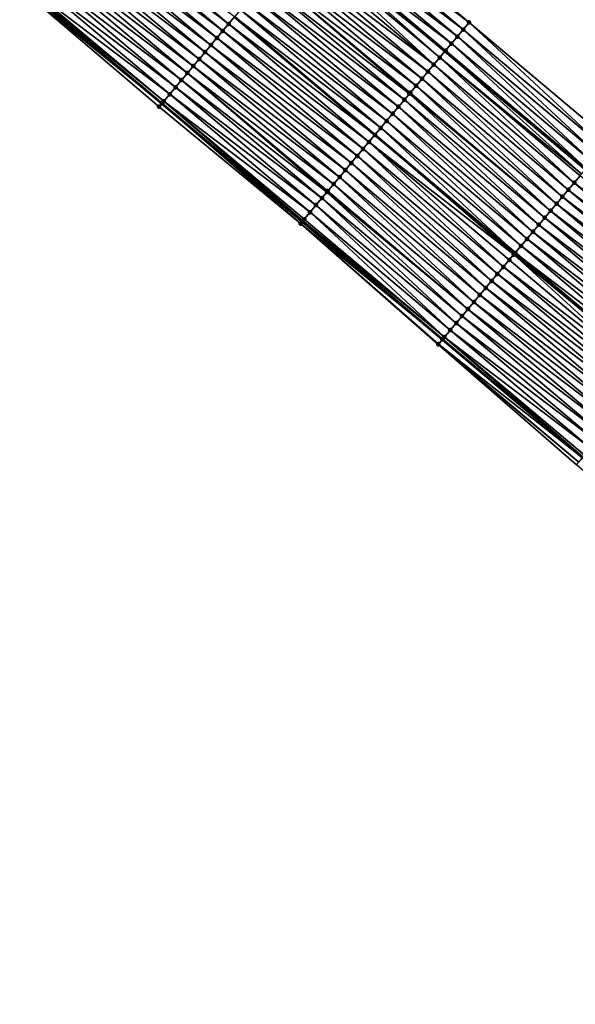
# Model space of a CAD drawing. Header units: feet. Extents: x 2017424 to 2024169, y 808042 to 818730.
# Tile 129 of 256: x 2017669 to 2017730, y 818390 to 818497. Entities that reach past the tile are written whole.
import ezdxf

# ---------------------------------------------------------------- set-up
doc = ezdxf.new("R2010")
doc.units = ezdxf.units.FT
doc.header["$MEASUREMENT"] = 0
for name, color, linetype, lineweight in [('EP_Travel Lane', 172, 'Continuous', 53), ('NB-Road Shots', 141, 'Continuous', 100), ('NB-Road X-Section', 40, 'Continuous', 13), ('STRIPING', 60, 'Continuous', 53)]:
    doc.layers.add(name, color=color, linetype=linetype, lineweight=lineweight)
doc.layers.add('I-77-MM15-17_NB-Surface-BORDER', color=7, linetype='Continuous')
doc.layers.add('I-77-MM15-17_NB-Surface-TIN', color=7, linetype='Continuous')

msp = doc.modelspace()

# ---------------------------------------------------------------- linework, layer by layer
at = {"layer": 'EP_Travel Lane'}
for points in [[(2017700.465358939, 818506.3183511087, 275.6137406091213), (2017715.780841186, 818493.4570370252, 275.4632255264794), (2017731.105873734, 818480.5864199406, 275.3003390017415), (2017746.416201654, 818467.7190702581, 275.1402701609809), (2017761.726484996, 818454.851758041, 274.9733152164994), (2017777.036702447, 818441.9845012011, 274.7961937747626), (2017792.346997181, 818429.11717941, 274.6309960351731), (2017807.657320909, 818416.2498332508, 274.4702778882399), (2017822.967456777, 818403.3826449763, 274.280558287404), (2017838.277671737, 818390.5153902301, 274.1030543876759), (2017853.587967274, 818377.6480677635, 273.937985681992), (2017868.898245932, 818364.7807594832, 273.7703025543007), (2017884.19638486, 818351.9260948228, 273.58705673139), (2017899.516470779, 818339.0704126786, 273.4242822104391), (2017914.83657145, 818326.2147181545, 273.2640239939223), (2017930.156776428, 818313.3589361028, 273.1215379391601), (2017945.477021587, 818300.503120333, 272.9858990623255)], [(2017669.572152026, 818500.623913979, 276.2142146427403), (2017684.887690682, 818487.7625524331, 276.0730450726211), (2017700.203180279, 818474.9012320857, 275.9237450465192), (2017715.501710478, 818462.0497005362, 275.7629616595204), (2017730.799629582, 818449.167727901, 275.5942802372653), (2017746.097513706, 818436.2857847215, 275.4202003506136), (2017761.395405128, 818423.4038353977, 275.2472398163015), (2017776.693345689, 818410.5218446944, 275.0818815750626), (2017791.99130394, 818397.6398390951, 274.9192514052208), (2017807.289204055, 818384.7578824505, 274.747639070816), (2017822.587136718, 818371.8758983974, 274.5810475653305), (2017837.885092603, 818358.9938947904, 274.4180497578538), (2017853.18298255, 818346.1119467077, 274.2448767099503), (2017868.502268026, 818333.217688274, 274.0707611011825), (2017883.822297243, 818320.3620549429, 273.8982209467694), (2017899.142508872, 818307.506268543, 273.7567614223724), (2017914.462768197, 818294.6504421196, 273.6234330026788), (2017929.78298554, 818281.7946509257, 273.4829504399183), (2017945.103190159, 818268.938870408, 273.3402997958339)]]:
    msp.add_polyline3d(points, dxfattribs=at)
at = {"layer": 'I-77-MM15-17_NB-Surface-BORDER', "color": 3, "linetype": 'Continuous', "lineweight": -3}
for points in [[(2017703.101976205, 818509.4600791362, 275.4509129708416), (2017718.417507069, 818496.5987240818, 275.3084597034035), (2017733.745188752, 818483.7227311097, 275.1475985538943), (2017749.686980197, 818471.6058914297, 274.9404246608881), (2017765.628924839, 818459.4889227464, 274.7569137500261), (2017780.926951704, 818446.6068593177, 274.6048943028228), (2017796.225117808, 818433.7246786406, 274.4743760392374), (2017811.522979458, 818420.8427543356, 274.2968246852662), (2017826.820602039, 818407.9610313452, 274.0823364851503), (2017842.118377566, 818395.0791795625, 273.891487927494), (2017856.77239867, 818381.432095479, 273.7573530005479), (2017871.426399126, 818367.7850287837, 273.6200154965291), (2017886.708749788, 818354.9217460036, 273.4467742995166), (2017900.743620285, 818340.5336732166, 273.3513338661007), (2017916.706366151, 818328.4441428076, 273.1637759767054), (2017932.026605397, 818315.588332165, 273.0271155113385), (2017947.989298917, 818303.4988456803, 272.8306349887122)], [(2017945.03328496, 818268.8555568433, 273.3409461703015), (2017928.858083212, 818280.6924873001, 273.4795691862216), (2017914.1027162, 818294.2213936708, 273.6213631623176), (2017898.84306939, 818307.1495305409, 273.7480917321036), (2017883.543332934, 818320.0295635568, 273.9024397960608), (2017868.353390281, 818333.0402770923, 274.0702513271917), (2017852.931688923, 818345.8135374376, 274.2438751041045), (2017837.397362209, 818358.4147727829, 274.4119851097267), (2017822.040944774, 818371.2274179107, 274.5698653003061), (2017806.857102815, 818384.2448189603, 274.7418484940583), (2017791.502601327, 818397.0595721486, 274.9124553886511), (2017776.20983502, 818409.9477754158, 275.0726494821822), (2017760.963295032, 818422.890779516, 275.2400691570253), (2017745.255806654, 818435.286517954, 275.3975136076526), (2017730.124493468, 818448.3660867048, 275.585666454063), (2017715.044286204, 818461.5066114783, 275.7536184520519), (2017700.014771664, 818474.6768939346, 275.9219362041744), (2017684.590244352, 818487.4083693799, 276.0713054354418), (2017669.37084045, 818500.3842168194, 276.2119112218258)]]:
    msp.add_polyline3d(points, dxfattribs=at)
at = {"layer": 'I-77-MM15-17_NB-Surface-TIN', "color": 128, "linetype": 'Continuous', "lineweight": -3}
for points in [[(2017692.172089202, 818496.4394193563, 275.8712348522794), (2017676.856530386, 818509.3007978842, 276.009065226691), (2017676.213605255, 818508.5348688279, 276.0353457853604)], [(2017692.172089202, 818496.4394193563, 275.8712348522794), (2017692.815067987, 818497.2053033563, 275.8538363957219), (2017676.856530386, 818509.3007978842, 276.009065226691)], [(2017718.417507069, 818496.5987240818, 275.3084597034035), (2017703.101976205, 818509.4600791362, 275.4509129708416), (2017702.459101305, 818508.6941078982, 275.4855093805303)], [(2017691.529140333, 818495.6735102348, 275.8935857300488), (2017676.213605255, 818508.5348688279, 276.0353457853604), (2017675.57066429, 818507.7689530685, 276.0590050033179)], [(2017691.529140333, 818495.6735102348, 275.8935857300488), (2017692.172089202, 818496.4394193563, 275.8712348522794), (2017676.213605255, 818508.5348688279, 276.0353457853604)], [(2017717.774613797, 818495.8327682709, 275.3400144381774), (2017702.459101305, 818508.6941078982, 275.4855093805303), (2017701.816256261, 818507.9281115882, 275.5250484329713)], [(2017717.774613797, 818495.8327682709, 275.3400144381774), (2017718.417507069, 818496.5987240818, 275.3084597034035), (2017702.459101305, 818508.6941078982, 275.4855093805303)], [(2017690.24323344, 818494.1416996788, 275.9367720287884), (2017674.927709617, 818507.0030488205, 276.0803949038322), (2017674.284780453, 818506.2371231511, 276.1060077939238)], [(2017690.886193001, 818494.9075998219, 275.9161911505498), (2017675.57066429, 818507.7689530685, 276.0590050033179), (2017674.927709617, 818507.0030488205, 276.0803949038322)], [(2017690.24323344, 818494.1416996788, 275.9367720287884), (2017690.886193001, 818494.9075998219, 275.9161911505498), (2017674.927709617, 818507.0030488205, 276.0803949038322)], [(2017690.886193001, 818494.9075998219, 275.9161911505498), (2017691.529140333, 818495.6735102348, 275.8935857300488), (2017675.57066429, 818507.7689530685, 276.0590050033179)], [(2017716.488943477, 818494.3007590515, 275.4223642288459), (2017701.173440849, 818507.1620903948, 275.5694930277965), (2017700.530606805, 818506.3960848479, 275.610853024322)], [(2017717.131751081, 818495.0667868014, 275.37662748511), (2017701.816256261, 818507.9281115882, 275.5250484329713), (2017701.173440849, 818507.1620903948, 275.5694930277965)], [(2017716.488943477, 818494.3007590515, 275.4223642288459), (2017717.131751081, 818495.0667868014, 275.37662748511), (2017701.173440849, 818507.1620903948, 275.5694930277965)], [(2017717.131751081, 818495.0667868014, 275.37662748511), (2017717.774613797, 818495.8327682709, 275.3400144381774), (2017701.816256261, 818507.9281115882, 275.5250484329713)], [(2017689.60028474, 818493.3757904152, 275.9591509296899), (2017674.284780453, 818506.2371231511, 276.1060077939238), (2017673.641820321, 818505.471223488, 276.126493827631)], [(2017689.60028474, 818493.3757904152, 275.9591509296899), (2017690.24323344, 818494.1416996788, 275.9367720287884), (2017674.284780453, 818506.2371231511, 276.1060077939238)], [(2017715.20312988, 818492.7688701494, 275.4809948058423), (2017700.221894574, 818506.0282972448, 275.6245152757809), (2017699.887655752, 818505.6301775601, 275.6328424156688)], [(2017700.221894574, 818506.0282972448, 275.6245152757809), (2017715.780841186, 818493.4570370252, 275.4632255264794), (2017700.465358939, 818506.3183511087, 275.6137406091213)], [(2017715.20312988, 818492.7688701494, 275.4809948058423), (2017715.780841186, 818493.4570370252, 275.4632255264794), (2017700.221894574, 818506.0282972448, 275.6245152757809)], [(2017715.846094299, 818493.5347662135, 275.4612184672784), (2017700.530606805, 818506.3960848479, 275.610853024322), (2017700.465358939, 818506.3183511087, 275.6137406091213)], [(2017715.846094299, 818493.5347662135, 275.4612184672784), (2017700.465358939, 818506.3183511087, 275.6137406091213), (2017715.780841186, 818493.4570370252, 275.4632255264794)], [(2017715.846094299, 818493.5347662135, 275.4612184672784), (2017716.488943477, 818494.3007590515, 275.4223642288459), (2017700.530606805, 818506.3960848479, 275.610853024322)], [(2017688.957350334, 818492.6098691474, 275.9838963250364), (2017673.641820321, 818505.471223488, 276.126493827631), (2017672.998833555, 818504.7053461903, 276.1425707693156)], [(2017688.957350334, 818492.6098691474, 275.9838963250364), (2017689.60028474, 818493.3757904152, 275.9591509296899), (2017673.641820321, 818505.471223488, 276.126493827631)], [(2017714.560139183, 818492.002996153, 275.4964208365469), (2017699.244637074, 818504.8643270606, 275.6436366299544), (2017698.601663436, 818504.0984387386, 275.6618871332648)], [(2017714.560139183, 818492.002996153, 275.4964208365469), (2017699.859922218, 818505.597145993, 275.6333300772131), (2017699.244637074, 818504.8643270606, 275.6436366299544)], [(2017715.20312988, 818492.7688701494, 275.4809948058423), (2017699.887655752, 818505.6301775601, 275.6328424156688), (2017699.859922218, 818505.597145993, 275.6333300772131)], [(2017714.560139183, 818492.002996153, 275.4964208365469), (2017715.20312988, 818492.7688701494, 275.4809948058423), (2017699.859922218, 818505.597145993, 275.6333300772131)], [(2017687.671379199, 818491.0781125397, 276.0164473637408), (2017672.355824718, 818503.9394874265, 276.1549939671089), (2017671.712798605, 818503.1736431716, 276.1645569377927)], [(2017688.314383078, 818491.8439754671, 276.0032031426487), (2017672.998833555, 818504.7053461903, 276.1425707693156), (2017672.355824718, 818503.9394874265, 276.1549939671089)], [(2017687.671379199, 818491.0781125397, 276.0164473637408), (2017688.314383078, 818491.8439754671, 276.0032031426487), (2017672.355824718, 818503.9394874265, 276.1549939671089)], [(2017688.314383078, 818491.8439754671, 276.0032031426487), (2017688.957350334, 818492.6098691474, 275.9838963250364), (2017672.998833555, 818504.7053461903, 276.1425707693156)], [(2017713.917180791, 818491.2370950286, 275.5171947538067), (2017698.601663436, 818504.0984387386, 275.6618871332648), (2017697.958727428, 818503.3325188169, 275.6863671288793)], [(2017713.917180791, 818491.2370950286, 275.5171947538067), (2017714.560139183, 818492.002996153, 275.4964208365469), (2017698.601663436, 818504.0984387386, 275.6618871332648)], [(2017687.028349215, 818490.3122715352, 276.0253697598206), (2017671.712798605, 818503.1736431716, 276.1645569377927), (2017671.069798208, 818502.4077773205, 276.1783773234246)], [(2017687.028349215, 818490.3122715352, 276.0253697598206), (2017687.671379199, 818491.0781125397, 276.0164473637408), (2017671.712798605, 818503.1736431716, 276.1645569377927)], [(2017713.274237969, 818490.4711808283, 275.5405464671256), (2017697.958727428, 818503.3325188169, 275.6863671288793), (2017697.315816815, 818502.5665775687, 275.7150513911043)], [(2017713.274237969, 818490.4711808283, 275.5405464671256), (2017713.917180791, 818491.2370950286, 275.5171947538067), (2017697.958727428, 818503.3325188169, 275.6863671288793)], [(2017685.742355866, 818488.7805335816, 276.0542433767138), (2017670.426831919, 818501.6418828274, 276.1978441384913), (2017669.783846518, 818500.8760043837, 276.2141470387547)], [(2017686.385339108, 818489.5464138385, 276.0375828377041), (2017671.069798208, 818502.4077773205, 276.1783773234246), (2017670.426831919, 818501.6418828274, 276.1978441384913)], [(2017685.742355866, 818488.7805335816, 276.0542433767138), (2017686.385339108, 818489.5464138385, 276.0375828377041), (2017670.426831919, 818501.6418828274, 276.1978441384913)], [(2017686.385339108, 818489.5464138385, 276.0375828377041), (2017687.028349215, 818490.3122715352, 276.0253697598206), (2017671.069798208, 818502.4077773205, 276.1783773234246)], [(2017711.899809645, 818488.833808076, 275.5959039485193), (2017696.672885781, 818501.8006534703, 275.7403547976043), (2017696.029903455, 818501.0347724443, 275.757166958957)], [(2017712.631310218, 818489.7052539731, 275.5663929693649), (2017697.315816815, 818502.5665775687, 275.7150513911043), (2017696.672885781, 818501.8006534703, 275.7403547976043)], [(2017711.899809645, 818488.833808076, 275.5959039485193), (2017711.988385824, 818488.9393242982, 275.5927953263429), (2017696.672885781, 818501.8006534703, 275.7403547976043)], [(2017711.988385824, 818488.9393242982, 275.5927953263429), (2017712.631310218, 818489.7052539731, 275.5663929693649), (2017696.672885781, 818501.8006534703, 275.7403547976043)], [(2017712.631310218, 818489.7052539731, 275.5663929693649), (2017713.274237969, 818490.4711808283, 275.5405464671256), (2017697.315816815, 818502.5665775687, 275.7150513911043)], [(2017669.37084045, 818500.3842168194, 276.2119112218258), (2017684.887690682, 818487.7625524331, 276.0730450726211), (2017669.572152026, 818500.623913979, 276.2142146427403)], [(2017684.901140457, 818487.7785676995, 276.0731237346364), (2017669.64714063, 818500.7132012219, 276.2150726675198), (2017669.572152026, 818500.623913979, 276.2142146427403)], [(2017684.901140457, 818487.7785676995, 276.0731237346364), (2017669.572152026, 818500.623913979, 276.2142146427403), (2017684.887690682, 818487.7625524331, 276.0730450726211)], [(2017685.099376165, 818488.014650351, 276.0714901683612), (2017669.783846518, 818500.8760043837, 276.2141470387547), (2017669.64714063, 818500.7132012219, 276.2150726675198)], [(2017684.901140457, 818487.7785676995, 276.0731237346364), (2017685.099376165, 818488.014650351, 276.0714901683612), (2017669.64714063, 818500.7132012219, 276.2150726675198)], [(2017685.099376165, 818488.014650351, 276.0714901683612), (2017685.742355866, 818488.7805335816, 276.0542433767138), (2017669.783846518, 818500.8760043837, 276.2141470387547)], [(2017711.345422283, 818488.1734274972, 275.6127169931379), (2017696.029903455, 818501.0347724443, 275.757166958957), (2017695.386903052, 818500.2689065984, 275.7709865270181)], [(2017711.345422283, 818488.1734274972, 275.6127169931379), (2017711.899809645, 818488.833808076, 275.5959039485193), (2017696.029903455, 818501.0347724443, 275.757166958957)], [(2017684.590244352, 818487.4083693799, 276.0713054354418), (2017684.887690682, 818487.7625524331, 276.0730450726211), (2017669.37084045, 818500.3842168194, 276.2119112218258)], [(2017710.059489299, 818486.6416388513, 275.6515832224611), (2017694.743921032, 818499.503025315, 275.787849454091), (2017694.100964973, 818498.7371222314, 275.8090100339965)], [(2017710.702447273, 818487.4075403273, 275.6307399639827), (2017695.386903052, 818500.2689065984, 275.7709865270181), (2017694.743921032, 818499.503025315, 275.787849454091)], [(2017710.059489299, 818486.6416388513, 275.6515832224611), (2017710.702447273, 818487.4075403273, 275.6307399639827), (2017694.743921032, 818499.503025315, 275.787849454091)], [(2017710.702447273, 818487.4075403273, 275.6307399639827), (2017711.345422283, 818488.1734274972, 275.6127169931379), (2017695.386903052, 818500.2689065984, 275.7709865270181)], [(2017709.416550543, 818485.8757212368, 275.6756080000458), (2017694.100964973, 818498.7371222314, 275.8090100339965), (2017693.458027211, 818497.9712037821, 275.833199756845)], [(2017709.416550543, 818485.8757212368, 275.6756080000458), (2017710.059489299, 818486.6416388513, 275.6515832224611), (2017694.100964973, 818498.7371222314, 275.8090100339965)], [(2017708.773614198, 818485.1098015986, 275.7000317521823), (2017693.458027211, 818497.9712037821, 275.833199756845), (2017692.822499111, 818497.2141553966, 275.8535978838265)], [(2017708.773614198, 818485.1098015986, 275.7000317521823), (2017709.416550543, 818485.8757212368, 275.6756080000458), (2017693.458027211, 818497.9712037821, 275.833199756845)], [(2017707.487647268, 818483.5780414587, 275.7332783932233), (2017692.172089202, 818496.4394193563, 275.8712348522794), (2017691.529140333, 818495.6735102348, 275.8935857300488)], [(2017708.130626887, 818484.3439247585, 275.7160183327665), (2017692.815067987, 818497.2053033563, 275.8538363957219), (2017692.172089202, 818496.4394193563, 275.8712348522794)], [(2017707.487647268, 818483.5780414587, 275.7332783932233), (2017708.130626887, 818484.3439247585, 275.7160183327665), (2017692.172089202, 818496.4394193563, 275.8712348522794)], [(2017692.815067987, 818497.2053033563, 275.8538363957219), (2017708.138058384, 818484.3527765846, 275.7158335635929), (2017692.822499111, 818497.2141553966, 275.8535978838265)], [(2017708.130626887, 818484.3439247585, 275.7160183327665), (2017708.138058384, 818484.3527765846, 275.7158335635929), (2017692.815067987, 818497.2053033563, 275.8538363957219)], [(2017708.773614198, 818485.1098015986, 275.7000317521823), (2017692.822499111, 818497.2141553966, 275.8535978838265), (2017708.138058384, 818484.3527765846, 275.7158335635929)], [(2017733.101297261, 818482.957614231, 275.183142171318), (2017718.417507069, 818496.5987240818, 275.3084597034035), (2017717.774613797, 818495.8327682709, 275.3400144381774)], [(2017733.101297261, 818482.957614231, 275.183142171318), (2017733.745188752, 818483.7227311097, 275.1475985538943), (2017718.417507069, 818496.5987240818, 275.3084597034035)], [(2017706.844703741, 818482.8121278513, 275.756513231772), (2017691.529140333, 818495.6735102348, 275.8935857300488), (2017690.886193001, 818494.9075998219, 275.9161911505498)], [(2017706.844703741, 818482.8121278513, 275.756513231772), (2017707.487647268, 818483.5780414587, 275.7332783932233), (2017691.529140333, 818495.6735102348, 275.8935857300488)], [(2017732.457389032, 818482.1925114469, 275.2160997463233), (2017717.774613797, 818495.8327682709, 275.3400144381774), (2017717.131751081, 818495.0667868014, 275.37662748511)], [(2017732.457389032, 818482.1925114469, 275.2160997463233), (2017733.101297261, 818482.957614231, 275.183142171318), (2017717.774613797, 818495.8327682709, 275.3400144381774)], [(2017705.55877772, 818481.2803333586, 275.7965321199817), (2017690.24323344, 818494.1416996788, 275.9367720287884), (2017689.60028474, 818493.3757904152, 275.9591509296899)], [(2017706.201744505, 818482.0462274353, 275.7771474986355), (2017690.886193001, 818494.9075998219, 275.9161911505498), (2017690.24323344, 818494.1416996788, 275.9367720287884)], [(2017705.55877772, 818481.2803333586, 275.7965321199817), (2017706.201744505, 818482.0462274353, 275.7771474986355), (2017690.24323344, 818494.1416996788, 275.9367720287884)], [(2017706.201744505, 818482.0462274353, 275.7771474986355), (2017706.844703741, 818482.8121278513, 275.756513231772), (2017690.886193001, 818494.9075998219, 275.9161911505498)], [(2017731.16967838, 818480.6622167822, 275.2983621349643), (2017716.488943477, 818494.3007590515, 275.4223642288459), (2017715.846094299, 818493.5347662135, 275.4612184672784)], [(2017731.813527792, 818481.4273690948, 275.2563171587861), (2017717.131751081, 818495.0667868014, 275.37662748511), (2017716.488943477, 818494.3007590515, 275.4223642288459)], [(2017731.16967838, 818480.6622167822, 275.2983621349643), (2017731.813527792, 818481.4273690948, 275.2563171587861), (2017716.488943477, 818494.3007590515, 275.4223642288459)], [(2017731.813527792, 818481.4273690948, 275.2563171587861), (2017732.457389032, 818482.1925114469, 275.2160997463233), (2017717.131751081, 818495.0667868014, 275.37662748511)], [(2017704.915811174, 818480.5144390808, 275.8159563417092), (2017689.60028474, 818493.3757904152, 275.9591509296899), (2017688.957350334, 818492.6098691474, 275.9838963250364)], [(2017704.915811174, 818480.5144390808, 275.8159563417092), (2017705.55877772, 818481.2803333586, 275.7965321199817), (2017689.60028474, 818493.3757904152, 275.9591509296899)], [(2017730.694815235, 818480.0981022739, 275.3130748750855), (2017715.780841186, 818493.4570370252, 275.4632255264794), (2017715.20312988, 818492.7688701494, 275.4809948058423)], [(2017715.846094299, 818493.5347662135, 275.4612184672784), (2017715.780841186, 818493.4570370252, 275.4632255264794), (2017731.105873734, 818480.5864199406, 275.3003390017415)], [(2017730.694815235, 818480.0981022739, 275.3130748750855), (2017731.105873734, 818480.5864199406, 275.3003390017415), (2017715.780841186, 818493.4570370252, 275.4632255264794)], [(2017731.16967838, 818480.6622167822, 275.2983621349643), (2017715.846094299, 818493.5347662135, 275.4612184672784), (2017731.105873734, 818480.5864199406, 275.3003390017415)], [(2017704.272846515, 818479.7485432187, 275.8356928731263), (2017688.957350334, 818492.6098691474, 275.9838963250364), (2017688.314383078, 818491.8439754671, 276.0032031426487)], [(2017704.272846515, 818479.7485432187, 275.8356928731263), (2017704.915811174, 818480.5144390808, 275.8159563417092), (2017688.957350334, 818492.6098691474, 275.9838963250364)], [(2017729.237640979, 818478.3671717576, 275.3489198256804), (2017714.560139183, 818492.002996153, 275.4964208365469), (2017713.917180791, 818491.2370950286, 275.5171947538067)], [(2017729.881622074, 818479.1322131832, 275.3272202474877), (2017715.20312988, 818492.7688701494, 275.4809948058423), (2017714.560139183, 818492.002996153, 275.4964208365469)], [(2017729.237640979, 818478.3671717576, 275.3489198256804), (2017729.881622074, 818479.1322131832, 275.3272202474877), (2017714.560139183, 818492.002996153, 275.4964208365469)], [(2017729.881622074, 818479.1322131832, 275.3272202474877), (2017730.525662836, 818479.8972043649, 275.3147393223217), (2017715.20312988, 818492.7688701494, 275.4809948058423)], [(2017730.525662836, 818479.8972043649, 275.3147393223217), (2017730.694815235, 818480.0981022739, 275.3130748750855), (2017715.20312988, 818492.7688701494, 275.4809948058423)], [(2017702.903799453, 818478.117844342, 275.8693824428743), (2017687.671379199, 818491.0781125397, 276.0164473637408), (2017687.028349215, 818490.3122715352, 276.0253697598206)], [(2017703.629879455, 818478.9826493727, 275.8550320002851), (2017688.314383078, 818491.8439754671, 276.0032031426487), (2017687.671379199, 818491.0781125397, 276.0164473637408)], [(2017702.903799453, 818478.117844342, 275.8693824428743), (2017702.986873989, 818478.2167877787, 275.8680129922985), (2017687.671379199, 818491.0781125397, 276.0164473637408)], [(2017702.986873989, 818478.2167877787, 275.8680129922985), (2017703.629879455, 818478.9826493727, 275.8550320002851), (2017687.671379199, 818491.0781125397, 276.0164473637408)], [(2017703.629879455, 818478.9826493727, 275.8550320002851), (2017704.272846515, 818479.7485432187, 275.8356928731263), (2017688.314383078, 818491.8439754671, 276.0032031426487)], [(2017728.593694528, 818477.6021011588, 275.3759720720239), (2017713.917180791, 818491.2370950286, 275.5171947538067), (2017713.274237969, 818490.4711808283, 275.5405464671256)], [(2017728.593694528, 818477.6021011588, 275.3759720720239), (2017729.237640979, 818478.3671717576, 275.3489198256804), (2017713.917180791, 818491.2370950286, 275.5171947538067)], [(2017702.343851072, 818477.4509408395, 275.8781049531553), (2017687.028349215, 818490.3122715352, 276.0253697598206), (2017686.385339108, 818489.5464138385, 276.0375828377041)], [(2017702.343851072, 818477.4509408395, 275.8781049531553), (2017702.903799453, 818478.117844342, 275.8693824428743), (2017687.028349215, 818490.3122715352, 276.0253697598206)], [(2017727.949737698, 818476.8370393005, 275.4014206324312), (2017713.274237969, 818490.4711808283, 275.5405464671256), (2017712.631310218, 818489.7052539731, 275.5663929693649)], [(2017727.949737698, 818476.8370393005, 275.4014206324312), (2017728.593694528, 818477.6021011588, 275.3759720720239), (2017713.274237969, 818490.4711808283, 275.5405464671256)], [(2017701.057863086, 818475.919198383, 275.9078655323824), (2017685.742355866, 818488.7805335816, 276.0542433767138), (2017685.099376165, 818488.014650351, 276.0714901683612)], [(2017701.700854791, 818476.6850715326, 275.8926064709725), (2017686.385339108, 818489.5464138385, 276.0375828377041), (2017685.742355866, 818488.7805335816, 276.0542433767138)], [(2017701.057863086, 818475.919198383, 275.9078655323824), (2017701.700854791, 818476.6850715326, 275.8926064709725), (2017685.742355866, 818488.7805335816, 276.0542433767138)], [(2017701.700854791, 818476.6850715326, 275.8926064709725), (2017702.343851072, 818477.4509408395, 275.8781049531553), (2017686.385339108, 818489.5464138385, 276.0375828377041)], [(2017726.661774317, 818475.3069574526, 275.4446357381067), (2017711.899809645, 818488.833808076, 275.5959039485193), (2017711.345422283, 818488.1734274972, 275.6127169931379)], [(2017727.305775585, 818476.071981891, 275.4260529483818), (2017711.988385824, 818488.9393242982, 275.5927953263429), (2017711.899809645, 818488.833808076, 275.5959039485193)], [(2017726.661774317, 818475.3069574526, 275.4446357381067), (2017727.305775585, 818476.071981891, 275.4260529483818), (2017711.899809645, 818488.833808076, 275.5959039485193)], [(2017727.305775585, 818476.071981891, 275.4260529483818), (2017712.631310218, 818489.7052539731, 275.5663929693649), (2017711.988385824, 818488.9393242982, 275.5927953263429)], [(2017727.305775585, 818476.071981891, 275.4260529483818), (2017727.949737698, 818476.8370393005, 275.4014206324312), (2017712.631310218, 818489.7052539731, 275.5663929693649)], [(2017700.014771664, 818474.6768939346, 275.9219362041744), (2017684.887690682, 818487.7625524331, 276.0730450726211), (2017684.590244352, 818487.4083693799, 276.0713054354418)], [(2017684.901140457, 818487.7785676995, 276.0731237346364), (2017684.887690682, 818487.7625524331, 276.0730450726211), (2017700.203180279, 818474.9012320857, 275.9237450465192)], [(2017700.014771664, 818474.6768939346, 275.9219362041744), (2017700.203180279, 818474.9012320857, 275.9237450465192), (2017684.887690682, 818487.7625524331, 276.0730450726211)], [(2017700.251807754, 818474.9591328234, 275.9242119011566), (2017685.099376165, 818488.014650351, 276.0714901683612), (2017684.901140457, 818487.7785676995, 276.0731237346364)], [(2017700.251807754, 818474.9591328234, 275.9242119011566), (2017684.901140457, 818487.7785676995, 276.0731237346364), (2017700.203180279, 818474.9012320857, 275.9237450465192)], [(2017700.251807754, 818474.9591328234, 275.9242119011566), (2017700.414870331, 818475.1533261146, 275.9229508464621), (2017685.099376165, 818488.014650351, 276.0714901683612)], [(2017700.414870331, 818475.1533261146, 275.9229508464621), (2017701.057863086, 818475.919198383, 275.9078655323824), (2017685.099376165, 818488.014650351, 276.0714901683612)], [(2017726.017761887, 818474.5419424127, 275.4614941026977), (2017711.345422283, 818488.1734274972, 275.6127169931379), (2017710.702447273, 818487.4075403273, 275.6307399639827)], [(2017726.017761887, 818474.5419424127, 275.4614941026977), (2017726.661774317, 818475.3069574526, 275.4446357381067), (2017711.345422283, 818488.1734274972, 275.6127169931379)], [(2017724.729806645, 818473.0118537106, 275.5059668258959), (2017710.059489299, 818486.6416388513, 275.6515832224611), (2017709.416550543, 818485.8757212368, 275.6756080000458)], [(2017725.373768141, 818473.7769116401, 275.4812391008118), (2017710.702447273, 818487.4075403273, 275.6307399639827), (2017710.059489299, 818486.6416388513, 275.6515832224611)], [(2017724.729806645, 818473.0118537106, 275.5059668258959), (2017725.373768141, 818473.7769116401, 275.4812391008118), (2017710.059489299, 818486.6416388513, 275.6515832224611)], [(2017725.373768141, 818473.7769116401, 275.4812391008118), (2017726.017761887, 818474.5419424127, 275.4614941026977), (2017710.702447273, 818487.4075403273, 275.6307399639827)], [(2017724.085858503, 818472.2467845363, 275.5327577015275), (2017709.416550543, 818485.8757212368, 275.6756080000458), (2017708.773614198, 818485.1098015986, 275.7000317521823)], [(2017724.085858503, 818472.2467845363, 275.5327577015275), (2017724.729806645, 818473.0118537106, 275.5059668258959), (2017709.416550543, 818485.8757212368, 275.6756080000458)], [(2017708.773614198, 818485.1098015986, 275.7000317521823), (2017708.138058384, 818484.3527765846, 275.7158335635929), (2017723.449343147, 818471.4905693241, 275.5574782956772)], [(2017724.085858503, 818472.2467845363, 275.5327577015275), (2017708.773614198, 818485.1098015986, 275.7000317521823), (2017723.449343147, 818471.4905693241, 275.5574782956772)], [(2017722.15391842, 818469.9516575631, 275.5983511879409), (2017707.487647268, 818483.5780414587, 275.7332783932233), (2017706.844703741, 818482.8121278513, 275.756513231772)], [(2017723.290999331, 818471.3024539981, 275.5631844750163), (2017708.130626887, 818484.3439247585, 275.7160183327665), (2017707.487647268, 818483.5780414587, 275.7332783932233)], [(2017722.15391842, 818469.9516575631, 275.5983511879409), (2017722.797910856, 818470.7166894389, 275.5784037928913), (2017707.487647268, 818483.5780414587, 275.7332783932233)], [(2017722.797910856, 818470.7166894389, 275.5784037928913), (2017723.290999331, 818471.3024539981, 275.5631844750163), (2017707.487647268, 818483.5780414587, 275.7332783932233)], [(2017723.441898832, 818471.4817250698, 275.5577674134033), (2017708.138058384, 818484.3527765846, 275.7158335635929), (2017708.130626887, 818484.3439247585, 275.7160183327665)], [(2017723.290999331, 818471.3024539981, 275.5631844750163), (2017723.441898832, 818471.4817250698, 275.5577674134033), (2017708.130626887, 818484.3439247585, 275.7160183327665)], [(2017723.441898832, 818471.4817250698, 275.5577674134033), (2017723.449343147, 818471.4905693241, 275.5574782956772), (2017708.138058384, 818484.3527765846, 275.7158335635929)], [(2017721.509917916, 818469.186632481, 275.6170521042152), (2017706.844703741, 818482.8121278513, 275.756513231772), (2017706.201744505, 818482.0462274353, 275.7771474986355)], [(2017721.509917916, 818469.186632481, 275.6170521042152), (2017722.15391842, 818469.9516575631, 275.5983511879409), (2017706.844703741, 818482.8121278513, 275.756513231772)], [(2017720.221897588, 818467.6565985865, 275.651468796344), (2017705.55877772, 818481.2803333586, 275.7965321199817), (2017704.915811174, 818480.5144390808, 275.8159563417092)], [(2017720.865886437, 818468.4216334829, 275.6309671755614), (2017706.201744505, 818482.0462274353, 275.7771474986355), (2017705.55877772, 818481.2803333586, 275.7965321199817)], [(2017720.221897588, 818467.6565985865, 275.651468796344), (2017720.865886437, 818468.4216334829, 275.6309671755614), (2017705.55877772, 818481.2803333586, 275.7965321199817)], [(2017720.865886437, 818468.4216334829, 275.6309671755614), (2017721.509917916, 818469.186632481, 275.6170521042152), (2017706.201744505, 818482.0462274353, 275.7771474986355)], [(2017719.577922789, 818466.891551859, 275.6741411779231), (2017704.915811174, 818480.5144390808, 275.8159563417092), (2017704.272846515, 818479.7485432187, 275.8356928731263)], [(2017719.577922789, 818466.891551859, 275.6741411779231), (2017720.221897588, 818467.6565985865, 275.651468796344), (2017704.915811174, 818480.5144390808, 275.8159563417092)], [(2017718.933910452, 818466.1265367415, 275.6910137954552), (2017704.272846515, 818479.7485432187, 275.8356928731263), (2017703.629879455, 818478.9826493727, 275.8550320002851)], [(2017718.933910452, 818466.1265367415, 275.6910137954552), (2017719.577922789, 818466.891551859, 275.6741411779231), (2017704.272846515, 818479.7485432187, 275.8356928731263)], [(2017745.179522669, 818466.250256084, 275.1556876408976), (2017729.881622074, 818479.1322131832, 275.3272202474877), (2017729.237640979, 818478.3671717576, 275.3489198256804)], [(2017745.823582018, 818467.015231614, 275.146078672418), (2017730.525662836, 818479.8972043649, 275.3147393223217), (2017729.881622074, 818479.1322131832, 275.3272202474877)], [(2017745.179522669, 818466.250256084, 275.1556876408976), (2017745.823582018, 818467.015231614, 275.146078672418), (2017729.881622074, 818479.1322131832, 275.3272202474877)], [(2017717.645822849, 818464.5965594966, 275.7150364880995), (2017702.903799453, 818478.117844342, 275.8693824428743), (2017702.343851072, 818477.4509408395, 275.8781049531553)], [(2017718.289873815, 818465.361542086, 275.7041320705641), (2017702.986873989, 818478.2167877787, 275.8680129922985), (2017702.903799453, 818478.117844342, 275.8693824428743)], [(2017717.645822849, 818464.5965594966, 275.7150364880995), (2017718.289873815, 818465.361542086, 275.7041320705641), (2017702.903799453, 818478.117844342, 275.8693824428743)], [(2017718.289873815, 818465.361542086, 275.7041320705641), (2017703.629879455, 818478.9826493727, 275.8550320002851), (2017702.986873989, 818478.2167877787, 275.8680129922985)], [(2017718.289873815, 818465.361542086, 275.7041320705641), (2017718.933910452, 818466.1265367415, 275.6910137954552), (2017703.629879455, 818478.9826493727, 275.8550320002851)], [(2017744.535535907, 818465.4852194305, 275.1765114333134), (2017729.237640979, 818478.3671717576, 275.3489198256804), (2017728.593694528, 818477.6021011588, 275.3759720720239)], [(2017744.535535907, 818465.4852194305, 275.1765114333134), (2017745.179522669, 818466.250256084, 275.1556876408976), (2017729.237640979, 818478.3671717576, 275.3489198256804)], [(2017717.001788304, 818463.8315630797, 275.728477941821), (2017702.343851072, 818477.4509408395, 275.8781049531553), (2017701.700854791, 818476.6850715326, 275.8926064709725)], [(2017717.001788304, 818463.8315630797, 275.728477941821), (2017717.645822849, 818464.5965594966, 275.7150364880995), (2017702.343851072, 818477.4509408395, 275.8781049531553)], [(2017743.891572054, 818464.7201634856, 275.2008748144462), (2017728.593694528, 818477.6021011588, 275.3759720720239), (2017727.949737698, 818476.8370393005, 275.4014206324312)], [(2017743.891572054, 818464.7201634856, 275.2008748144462), (2017744.535535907, 818465.4852194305, 275.1765114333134), (2017728.593694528, 818477.6021011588, 275.3759720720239)], [(2017715.713757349, 818462.3015381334, 275.7612528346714), (2017701.057863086, 818475.919198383, 275.9078655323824), (2017700.414870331, 818475.1533261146, 275.9229508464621)], [(2017716.357759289, 818463.0665620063, 275.7427738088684), (2017701.700854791, 818476.6850715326, 275.8926064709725), (2017701.057863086, 818475.919198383, 275.9078655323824)], [(2017715.713757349, 818462.3015381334, 275.7612528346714), (2017716.357759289, 818463.0665620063, 275.7427738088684), (2017701.057863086, 818475.919198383, 275.9078655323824)], [(2017716.357759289, 818463.0665620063, 275.7427738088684), (2017717.001788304, 818463.8315630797, 275.728477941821), (2017701.700854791, 818476.6850715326, 275.8926064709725)], [(2017742.60364722, 818463.1900491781, 275.2500451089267), (2017727.305775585, 818476.071981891, 275.4260529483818), (2017726.661774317, 818475.3069574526, 275.4446357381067)], [(2017743.247624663, 818463.9550936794, 275.2277814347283), (2017727.949737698, 818476.8370393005, 275.4014206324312), (2017727.305775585, 818476.071981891, 275.4260529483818)], [(2017742.60364722, 818463.1900491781, 275.2500451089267), (2017743.247624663, 818463.9550936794, 275.2277814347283), (2017727.305775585, 818476.071981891, 275.4260529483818)], [(2017743.247624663, 818463.9550936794, 275.2277814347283), (2017743.891572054, 818464.7201634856, 275.2008748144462), (2017727.949737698, 818476.8370393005, 275.4014206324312)], [(2017700.014771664, 818474.6768939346, 275.9219362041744), (2017715.501710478, 818462.0497005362, 275.7629616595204), (2017700.203180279, 818474.9012320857, 275.9237450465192)], [(2017715.502838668, 818462.0510400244, 275.7629836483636), (2017700.251807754, 818474.9591328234, 275.9242119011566), (2017700.203180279, 818474.9012320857, 275.9237450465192)], [(2017715.502838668, 818462.0510400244, 275.7629836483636), (2017700.203180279, 818474.9012320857, 275.9237450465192), (2017715.501710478, 818462.0497005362, 275.7629616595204)], [(2017715.713757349, 818462.3015381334, 275.7612528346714), (2017700.414870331, 818475.1533261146, 275.9229508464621), (2017700.251807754, 818474.9591328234, 275.9242119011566)], [(2017715.502838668, 818462.0510400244, 275.7629836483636), (2017715.713757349, 818462.3015381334, 275.7612528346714), (2017700.251807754, 818474.9591328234, 275.9242119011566)], [(2017741.959669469, 818462.4250049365, 275.2722611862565), (2017726.661774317, 818475.3069574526, 275.4446357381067), (2017726.017761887, 818474.5419424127, 275.4614941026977)], [(2017741.959669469, 818462.4250049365, 275.2722611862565), (2017742.60364722, 818463.1900491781, 275.2500451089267), (2017726.661774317, 818475.3069574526, 275.4446357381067)], [(2017715.069592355, 818461.5366515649, 275.7545395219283), (2017715.501710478, 818462.0497005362, 275.7629616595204), (2017700.014771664, 818474.6768939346, 275.9219362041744)], [(2017715.044286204, 818461.5066114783, 275.7536184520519), (2017715.069592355, 818461.5366515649, 275.7545395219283), (2017700.014771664, 818474.6768939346, 275.9219362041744)], [(2017740.671629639, 818460.8949874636, 275.3036644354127), (2017725.373768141, 818473.7769116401, 275.4812391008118), (2017724.729806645, 818473.0118537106, 275.5059668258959)], [(2017741.315646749, 818461.6599985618, 275.2875294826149), (2017726.017761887, 818474.5419424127, 275.4614941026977), (2017725.373768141, 818473.7769116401, 275.4812391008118)], [(2017740.671629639, 818460.8949874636, 275.3036644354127), (2017741.315646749, 818461.6599985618, 275.2875294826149), (2017725.373768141, 818473.7769116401, 275.4812391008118)], [(2017741.315646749, 818461.6599985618, 275.2875294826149), (2017741.959669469, 818462.4250049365, 275.2722611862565), (2017726.017761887, 818474.5419424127, 275.4614941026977)], [(2017740.027645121, 818460.1299489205, 275.3248349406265), (2017724.729806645, 818473.0118537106, 275.5059668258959), (2017724.085858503, 818472.2467845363, 275.5327577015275)], [(2017740.027645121, 818460.1299489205, 275.3248349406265), (2017740.671629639, 818460.8949874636, 275.3036644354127), (2017724.729806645, 818473.0118537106, 275.5059668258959)], [(2017739.383716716, 818459.3648631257, 275.3546750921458), (2017724.085858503, 818472.2467845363, 275.5327577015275), (2017723.449343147, 818471.4905693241, 275.5574782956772)], [(2017739.383716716, 818459.3648631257, 275.3546750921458), (2017740.027645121, 818460.1299489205, 275.3248349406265), (2017724.085858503, 818472.2467845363, 275.5327577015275)], [(2017738.095764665, 818457.8347717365, 275.3996404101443), (2017722.797910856, 818470.7166894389, 275.5784037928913), (2017722.15391842, 818469.9516575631, 275.5983511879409)], [(2017738.095764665, 818457.8347717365, 275.3996404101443), (2017723.290999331, 818471.3024539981, 275.5631844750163), (2017722.797910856, 818470.7166894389, 275.5784037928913)], [(2017738.739705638, 818458.5998469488, 275.3717419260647), (2017723.441898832, 818471.4817250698, 275.5577674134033), (2017723.290999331, 818471.3024539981, 275.5631844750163)], [(2017738.095764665, 818457.8347717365, 275.3996404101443), (2017738.739705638, 818458.5998469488, 275.3717419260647), (2017723.290999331, 818471.3024539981, 275.5631844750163)], [(2017723.441898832, 818471.4817250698, 275.5577674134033), (2017738.747150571, 818458.6086907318, 275.3715446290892), (2017723.449343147, 818471.4905693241, 275.5574782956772)], [(2017738.739705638, 818458.5998469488, 275.3717419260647), (2017738.747150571, 818458.6086907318, 275.3715446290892), (2017723.441898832, 818471.4817250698, 275.5577674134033)], [(2017739.383716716, 818459.3648631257, 275.3546750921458), (2017723.449343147, 818471.4905693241, 275.5574782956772), (2017738.747150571, 818458.6086907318, 275.3715446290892)], [(2017737.451789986, 818457.0697249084, 275.4223310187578), (2017722.15391842, 818469.9516575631, 275.5983511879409), (2017721.509917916, 818469.186632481, 275.6170521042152)], [(2017737.451789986, 818457.0697249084, 275.4223310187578), (2017738.095764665, 818457.8347717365, 275.3996404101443), (2017722.15391842, 818469.9516575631, 275.5983511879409)], [(2017736.163786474, 818455.5396768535, 275.4593454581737), (2017720.865886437, 818468.4216334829, 275.6309671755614), (2017720.221897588, 818467.6565985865, 275.651468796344)], [(2017736.807783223, 818456.3047050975, 275.4400645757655), (2017721.509917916, 818469.186632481, 275.6170521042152), (2017720.865886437, 818468.4216334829, 275.6309671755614)], [(2017736.163786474, 818455.5396768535, 275.4593454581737), (2017736.807783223, 818456.3047050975, 275.4400645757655), (2017720.865886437, 818468.4216334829, 275.6309671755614)], [(2017736.807783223, 818456.3047050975, 275.4400645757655), (2017737.451789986, 818457.0697249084, 275.4223310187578), (2017721.509917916, 818469.186632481, 275.6170521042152)], [(2017735.519827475, 818454.7746168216, 275.484458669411), (2017720.221897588, 818467.6565985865, 275.651468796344), (2017719.577922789, 818466.891551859, 275.6741411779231)], [(2017735.519827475, 818454.7746168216, 275.484458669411), (2017736.163786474, 818455.5396768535, 275.4593454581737), (2017720.221897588, 818467.6565985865, 275.651468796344)], [(2017734.875845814, 818454.0095758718, 275.5060707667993), (2017719.577922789, 818466.891551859, 275.6741411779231), (2017718.933910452, 818466.1265367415, 275.6910137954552)], [(2017734.875845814, 818454.0095758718, 275.5060707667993), (2017735.519827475, 818454.7746168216, 275.484458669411), (2017719.577922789, 818466.891551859, 275.6741411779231)], [(2017733.587778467, 818452.4795815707, 275.5332224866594), (2017718.289873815, 818465.361542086, 275.7041320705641), (2017717.645822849, 818464.5965594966, 275.7150364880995)], [(2017734.231829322, 818453.2445642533, 275.522301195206), (2017718.933910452, 818466.1265367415, 275.6910137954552), (2017718.289873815, 818465.361542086, 275.7041320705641)], [(2017733.587778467, 818452.4795815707, 275.5332224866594), (2017734.231829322, 818453.2445642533, 275.522301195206), (2017718.289873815, 818465.361542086, 275.7041320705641)], [(2017734.231829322, 818453.2445642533, 275.522301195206), (2017734.875845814, 818454.0095758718, 275.5060707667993), (2017718.933910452, 818466.1265367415, 275.6910137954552)], [(2017732.943716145, 818451.7146085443, 275.5423720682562), (2017717.645822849, 818464.5965594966, 275.7150364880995), (2017717.001788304, 818463.8315630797, 275.728477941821)], [(2017732.943716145, 818451.7146085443, 275.5423720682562), (2017733.587778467, 818452.4795815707, 275.5332224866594), (2017717.645822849, 818464.5965594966, 275.7150364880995)], [(2017731.655681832, 818450.1845864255, 275.5746277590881), (2017716.357759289, 818463.0665620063, 275.7427738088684), (2017715.713757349, 818462.3015381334, 275.7612528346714)], [(2017732.299685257, 818450.949609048, 275.5563783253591), (2017717.001788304, 818463.8315630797, 275.728477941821), (2017716.357759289, 818463.0665620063, 275.7427738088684)], [(2017731.655681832, 818450.1845864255, 275.5746277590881), (2017732.299685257, 818450.949609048, 275.5563783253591), (2017716.357759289, 818463.0665620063, 275.7427738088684)], [(2017732.299685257, 818450.949609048, 275.5563783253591), (2017732.943716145, 818451.7146085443, 275.5423720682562), (2017717.001788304, 818463.8315630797, 275.728477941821)], [(2017730.775786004, 818449.1394141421, 275.5941617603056), (2017715.501710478, 818462.0497005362, 275.7629616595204), (2017715.069592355, 818461.5366515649, 275.7545395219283)], [(2017715.502838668, 818462.0510400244, 275.7629836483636), (2017715.501710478, 818462.0497005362, 275.7629616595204), (2017730.799629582, 818449.167727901, 275.5942802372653)], [(2017730.775786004, 818449.1394141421, 275.5941617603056), (2017730.799629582, 818449.167727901, 275.5942802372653), (2017715.501710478, 818462.0497005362, 275.7629616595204)], [(2017730.851794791, 818449.2296730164, 275.5945394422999), (2017715.713757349, 818462.3015381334, 275.7612528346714), (2017715.502838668, 818462.0510400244, 275.7629836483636)], [(2017730.851794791, 818449.2296730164, 275.5945394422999), (2017715.502838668, 818462.0510400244, 275.7629836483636), (2017730.799629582, 818449.167727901, 275.5942802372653)], [(2017730.851794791, 818449.2296730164, 275.5945394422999), (2017731.011679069, 818449.4195632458, 275.5929793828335), (2017715.713757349, 818462.3015381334, 275.7612528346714)], [(2017731.011679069, 818449.4195632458, 275.5929793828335), (2017731.655681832, 818450.1845864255, 275.5746277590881), (2017715.713757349, 818462.3015381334, 275.7612528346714)], [(2017730.367527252, 818448.6546655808, 275.5883018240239), (2017715.069592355, 818461.5366515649, 275.7545395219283), (2017715.044286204, 818461.5066114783, 275.7536184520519)], [(2017730.124493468, 818448.3660867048, 275.585666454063), (2017730.367527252, 818448.6546655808, 275.5883018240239), (2017715.044286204, 818461.5066114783, 275.7536184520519)], [(2017730.367527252, 818448.6546655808, 275.5883018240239), (2017730.775786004, 818449.1394141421, 275.5941617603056), (2017715.069592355, 818461.5366515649, 275.7545395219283)]]:
    msp.add_3dface(points, dxfattribs=at)
at = {"layer": 'NB-Road Shots', "lineweight": 100}
for p in [(2017692.172089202, 818496.4394193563, 275.8712348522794), (2017718.417507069, 818496.5987240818, 275.3084597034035), (2017691.529140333, 818495.6735102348, 275.8935857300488), (2017717.774613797, 818495.8327682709, 275.3400144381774), (2017690.24323344, 818494.1416996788, 275.9367720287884), (2017690.886193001, 818494.9075998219, 275.9161911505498), (2017716.488943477, 818494.3007590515, 275.4223642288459), (2017717.131751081, 818495.0667868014, 275.37662748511), (2017689.60028474, 818493.3757904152, 275.9591509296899), (2017715.846094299, 818493.5347662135, 275.4612184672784), (2017688.957350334, 818492.6098691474, 275.9838963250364), (2017714.560139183, 818492.002996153, 275.4964208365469), (2017715.20312988, 818492.7688701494, 275.4809948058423), (2017687.671379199, 818491.0781125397, 276.0164473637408), (2017688.314383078, 818491.8439754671, 276.0032031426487), (2017713.917180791, 818491.2370950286, 275.5171947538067), (2017687.028349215, 818490.3122715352, 276.0253697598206), (2017713.274237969, 818490.4711808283, 275.5405464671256), (2017685.742355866, 818488.7805335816, 276.0542433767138), (2017686.385339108, 818489.5464138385, 276.0375828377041), (2017711.899809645, 818488.833808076, 275.5959039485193), (2017711.988385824, 818488.9393242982, 275.5927953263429), (2017712.631310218, 818489.7052539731, 275.5663929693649), (2017684.901140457, 818487.7785676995, 276.0731237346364), (2017685.099376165, 818488.014650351, 276.0714901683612), (2017711.345422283, 818488.1734274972, 275.6127169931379), (2017684.590244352, 818487.4083693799, 276.0713054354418), (2017710.059489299, 818486.6416388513, 275.6515832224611), (2017710.702447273, 818487.4075403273, 275.6307399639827), (2017709.416550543, 818485.8757212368, 275.6756080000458), (2017708.773614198, 818485.1098015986, 275.7000317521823), (2017707.487647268, 818483.5780414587, 275.7332783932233), (2017708.130626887, 818484.3439247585, 275.7160183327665), (2017706.844703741, 818482.8121278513, 275.756513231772), (2017705.55877772, 818481.2803333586, 275.7965321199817), (2017706.201744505, 818482.0462274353, 275.7771474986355), (2017704.915811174, 818480.5144390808, 275.8159563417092), (2017704.272846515, 818479.7485432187, 275.8356928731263), (2017729.881622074, 818479.1322131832, 275.3272202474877), (2017702.903799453, 818478.117844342, 275.8693824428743), (2017702.986873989, 818478.2167877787, 275.8680129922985), (2017703.629879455, 818478.9826493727, 275.8550320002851), (2017729.237640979, 818478.3671717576, 275.3489198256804), (2017702.343851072, 818477.4509408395, 275.8781049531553), (2017728.593694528, 818477.6021011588, 275.3759720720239), (2017701.057863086, 818475.919198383, 275.9078655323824), (2017701.700854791, 818476.6850715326, 275.8926064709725), (2017727.305775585, 818476.071981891, 275.4260529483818), (2017727.949737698, 818476.8370393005, 275.4014206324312), (2017700.251807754, 818474.9591328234, 275.9242119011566), (2017700.414870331, 818475.1533261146, 275.9229508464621), (2017726.661774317, 818475.3069574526, 275.4446357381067), (2017700.014771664, 818474.6768939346, 275.9219362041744), (2017725.373768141, 818473.7769116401, 275.4812391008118), (2017726.017761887, 818474.5419424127, 275.4614941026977), (2017724.729806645, 818473.0118537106, 275.5059668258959), (2017724.085858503, 818472.2467845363, 275.5327577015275), (2017722.797910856, 818470.7166894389, 275.5784037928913), (2017723.290999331, 818471.3024539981, 275.5631844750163), (2017723.441898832, 818471.4817250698, 275.5577674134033), (2017722.15391842, 818469.9516575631, 275.5983511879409), (2017720.865886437, 818468.4216334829, 275.6309671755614), (2017721.509917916, 818469.186632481, 275.6170521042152), (2017720.221897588, 818467.6565985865, 275.651468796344), (2017719.577922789, 818466.891551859, 275.6741411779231), (2017718.289873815, 818465.361542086, 275.7041320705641), (2017718.933910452, 818466.1265367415, 275.6910137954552), (2017717.645822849, 818464.5965594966, 275.7150364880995), (2017716.357759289, 818463.0665620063, 275.7427738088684), (2017717.001788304, 818463.8315630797, 275.728477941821), (2017715.502838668, 818462.0510400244, 275.7629836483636), (2017715.713757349, 818462.3015381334, 275.7612528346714), (2017715.044286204, 818461.5066114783, 275.7536184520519), (2017715.069592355, 818461.5366515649, 275.7545395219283)]:
    msp.add_point(p, dxfattribs=at)
at = {"layer": 'NB-Road X-Section', "extrusion": (-0.7657719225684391, 0.6430638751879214, 0.007887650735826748), "elevation": -1018744.345635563, "flags": 128}
msp.add_lwpolyline([(-1924363.401719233, 8311.20904554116), (-1924362.401719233, 8311.243643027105), (-1924361.401719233, 8311.283183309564), (-1924360.401719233, 8311.327629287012), (-1924359.401719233, 8311.368990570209), (-1924358.921541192, 8311.382653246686), (-1924358.401719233, 8311.390980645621), (-1924358.358588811, 8311.391468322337), (-1924357.401719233, 8311.401775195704), (-1924356.401719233, 8311.42002626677), (-1924355.401719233, 8311.444507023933), (-1924354.401719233, 8311.473192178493), (-1924353.401719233, 8311.498496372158), (-1924352.401719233, 8311.515309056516), (-1924351.401719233, 8311.529129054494), (-1924350.401719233, 8311.545992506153), (-1924349.401719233, 8311.567153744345), (-1924348.401719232, 8311.591344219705), (-1924347.401719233, 8311.611981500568), (-1924346.401719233, 8311.629380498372), (-1924345.401719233, 8311.651732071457), (-1924344.401719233, 8311.674338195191), (-1924343.401719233, 8311.69491971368), (-1924342.401719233, 8311.717299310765), (-1924341.401719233, 8311.742045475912), (-1924340.401719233, 8311.761352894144), (-1924339.401719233, 8311.774597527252), (-1924338.401719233, 8311.783520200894), (-1924337.401719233, 8311.795733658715), (-1924336.401719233, 8311.812394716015), (-1924335.401719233, 8311.829642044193), (-1924335.093445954, 8311.831275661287), (-1924334.610017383, 8311.829457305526)], dxfattribs=at)
at = {"layer": 'NB-Road X-Section', "extrusion": (-0.7657719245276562, 0.6430638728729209, 0.00788764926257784), "elevation": -1018764.351483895, "flags": 128}
msp.add_lwpolyline([(-1924363.398629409, 8311.222890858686), (-1924362.398629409, 8311.254446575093), (-1924361.398629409, 8311.291060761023), (-1924360.398629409, 8311.336798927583), (-1924359.398629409, 8311.37565437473), (-1924358.398629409, 8311.39543132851), (-1924357.398629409, 8311.410857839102), (-1924356.398629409, 8311.431632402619), (-1924355.398629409, 8311.454984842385), (-1924354.398629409, 8311.480832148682), (-1924353.398629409, 8311.507235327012), (-1924353.260863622, 8311.51034404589), (-1924352.398629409, 8311.527157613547), (-1924351.398629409, 8311.545181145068), (-1924350.398629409, 8311.566025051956), (-1924349.398629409, 8311.59005057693), (-1924348.398629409, 8311.614475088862), (-1924347.398629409, 8311.630462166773), (-1924346.398629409, 8311.64772276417), (-1924345.398629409, 8311.670958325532), (-1924344.398629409, 8311.691593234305), (-1924343.398629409, 8311.710978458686), (-1924342.398629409, 8311.730403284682), (-1924341.398629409, 8311.750140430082), (-1924340.398629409, 8311.76948015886), (-1924339.398629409, 8311.7824615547), (-1924339.269435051, 8311.783831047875), (-1924338.398629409, 8311.792553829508), (-1924337.398629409, 8311.807055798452), (-1924336.398629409, 8311.822315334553), (-1924335.398629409, 8311.837401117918), (-1924335.145054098, 8311.838662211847), (-1924334.77648267, 8311.83638644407)], dxfattribs=at)
at = {"layer": 'NB-Road X-Section', "extrusion": (-0.7648957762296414, 0.6440984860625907, 0.008461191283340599), "elevation": -1016169.564496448, "flags": 128}
msp.add_lwpolyline([(-1925742.927877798, 8873.470299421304), (-1925741.927877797, 8873.505844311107), (-1925740.927877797, 8873.538803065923), (-1925739.927877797, 8873.579021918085), (-1925738.927877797, 8873.621068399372), (-1925738.190503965, 8873.635781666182), (-1925737.927877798, 8873.637446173), (-1925736.927877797, 8873.649927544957), (-1925735.927877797, 8873.671627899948), (-1925734.927877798, 8873.6986811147), (-1925733.927877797, 8873.724130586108), (-1925732.927877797, 8873.748763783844), (-1925731.927877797, 8873.767347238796), (-1925730.927877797, 8873.784206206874), (-1925729.927877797, 8873.803951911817), (-1925728.927877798, 8873.828680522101), (-1925727.927877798, 8873.855472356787), (-1925726.927877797, 8873.880482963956), (-1925726.693551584, 8873.885900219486), (-1925725.927877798, 8873.901120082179), (-1925724.927877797, 8873.921068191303), (-1925723.927877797, 8873.93976977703), (-1925722.927877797, 8873.953685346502), (-1925721.927877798, 8873.9741877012), (-1925720.927877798, 8873.996860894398), (-1925719.927877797, 8874.013734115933), (-1925718.927877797, 8874.026852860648), (-1925717.927877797, 8874.037757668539), (-1925716.927877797, 8874.051199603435), (-1925715.927877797, 8874.06549598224), (-1925714.927877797, 8874.083975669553), (-1925714.600408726, 8874.085706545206), (-1925713.927877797, 8874.077262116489), (-1925713.888599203, 8874.076341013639)], dxfattribs=at)
at = {"layer": 'STRIPING'}
msp.add_polyline3d([(2017692.822499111, 818497.2141553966, 275.8535978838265), (2017708.138058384, 818484.3527765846, 275.7158335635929), (2017723.449343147, 818471.4905693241, 275.5574782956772), (2017738.747150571, 818458.6086907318, 275.3715446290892), (2017754.045030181, 818445.7267513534, 275.196764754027), (2017769.342915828, 818432.8448068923, 275.0229163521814), (2017784.640857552, 818419.9628152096, 274.8577334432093), (2017799.938741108, 818407.0808725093, 274.6835626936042), (2017815.236593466, 818394.1989560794, 274.504571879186), (2017830.53451309, 818381.3169830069, 274.3359726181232), (2017845.832543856, 818368.4349163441, 274.1845459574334), (2017861.130515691, 818355.552899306, 274.0240159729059), (2017876.433732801, 818342.6720797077, 273.862363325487), (2017891.753802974, 818329.8164113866, 273.6968544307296), (2017907.073920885, 818316.960703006, 273.5394800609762), (2017922.394054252, 818304.1049816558, 273.3847398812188), (2017937.714276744, 818291.2491855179, 273.2451870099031), (2017953.034549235, 818278.3933474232, 273.1141544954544)], dxfattribs=at)

doc.saveas('drawing.dxf')
